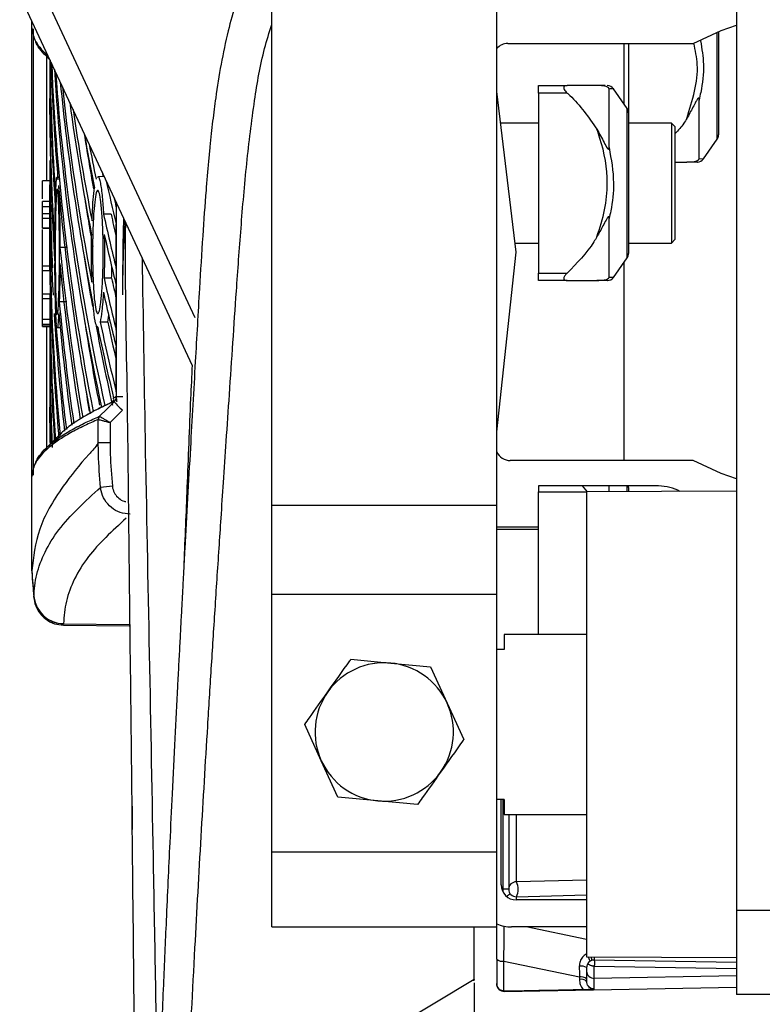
# Model space of a CAD drawing. Header units: millimetres. Extents: x 0 to 420, y 0 to 297.
# Tile 100 of 106: x 303.06 to 304.21, y 224.43 to 225.96. Entities that reach past the tile are written whole.
import ezdxf

# ---------------------------------------------------------------- set-up
doc = ezdxf.new("R2010")
doc.units = ezdxf.units.MM

msp = doc.modelspace()

# ---------------------------------------------------------------- linework, layer by layer
at = {"color": 7, "linetype": 'Continuous', "lineweight": 25}
for p, q in [((303.4548, 225.20671), (303.4548, 226.11756)), ((303.80321, 225.20671), (303.80321, 226.11756)), ((304.17486, 226.042), (304.17486, 224.57867)), ((303.0958, 226.01136), (303.3356, 225.4971)), ((303.33187, 225.42266), (303.06422, 225.99664)), ((303.08316, 225.94615), (303.08316, 225.95602)), ((303.08316, 225.94615), (303.08316, 225.94614)), ((303.08316, 225.25121), (303.08316, 225.94615)), ((303.08521, 225.94412), (303.08521, 225.25323)), ((304.14487, 225.88902), (304.14487, 225.93924)), ((304.14698, 225.94009), (304.14698, 225.88902)), ((303.82043, 225.92154), (304.10751, 225.92154)), ((304.00065, 225.8281), (304.00065, 225.92154)), ((304.00762, 225.92154), (304.00762, 225.81451)), ((303.10641, 225.71004), (303.10641, 225.90448)), ((303.1041, 225.90335), (303.11087, 225.8966)), ((303.11103, 225.89625), (303.11103, 225.83622)), ((304.14487, 225.77336), (304.14487, 225.88902)), ((304.14698, 225.88902), (304.14698, 225.78004)), ((303.83341, 225.59868), (303.80321, 225.84737)), ((303.86825, 225.84489), (303.86825, 225.8565)), ((303.86825, 225.8565), (303.91248, 225.8565)), ((303.91248, 225.84489), (303.86825, 225.84489)), ((303.86825, 225.84489), (303.86825, 225.56616)), ((303.97742, 225.76044), (303.97742, 225.85114)), ((304.00551, 225.82118), (303.98415, 225.85157)), ((303.11103, 225.81163), (303.11103, 225.83622)), ((304.11679, 225.74341), (304.11679, 225.83411)), ((304.00551, 225.58987), (304.00551, 225.82118)), ((304.00762, 225.81451), (304.00762, 225.59654)), ((303.86825, 225.79844), (303.80916, 225.79844)), ((304.07382, 225.79844), (304.00762, 225.79844)), ((304.07962, 225.79263), (304.07382, 225.79844)), ((304.07382, 225.79844), (304.07382, 225.61262)), ((304.07962, 225.61842), (304.07962, 225.79263)), ((304.12352, 225.74298), (304.14487, 225.77336)), ((303.11103, 225.74068), (303.11103, 225.70267)), ((304.07962, 225.73804), (304.09784, 225.73804)), ((304.11679, 225.74341), (304.12352, 225.74298)), ((303.11103, 225.70904), (303.09942, 225.70894)), ((303.1231, 225.71539), (303.12234, 225.71538)), ((303.19533, 225.71547), (303.18513, 225.71529)), ((303.11131, 225.67705), (303.09942, 225.67695)), ((303.09942, 225.66931), (303.09942, 225.67695)), ((303.11103, 225.67705), (303.11103, 225.63824)), ((303.21381, 225.66878), (303.21381, 225.67585)), ((303.21403, 225.37502), (303.21403, 225.67536)), ((303.09942, 225.66931), (303.11135, 225.66931)), ((303.09942, 225.65834), (303.09942, 225.66931)), ((303.11135, 225.65834), (303.11135, 225.66931)), ((303.09942, 225.65127), (303.09942, 225.65834)), ((303.09942, 225.65834), (303.11135, 225.65834)), ((303.09942, 225.65127), (303.11133, 225.65118)), ((303.09942, 225.63601), (303.09942, 225.65127)), ((303.11152, 225.65844), (303.11152, 225.5875)), ((303.20581, 225.65729), (303.19413, 225.65728)), ((303.97742, 225.55991), (303.97742, 225.65061)), ((303.09942, 225.63601), (303.11116, 225.63591)), ((303.09942, 225.63544), (303.09942, 225.63601)), ((303.09942, 225.63544), (303.11115, 225.63534)), ((303.09942, 225.57748), (303.09942, 225.63341)), ((303.11103, 225.63534), (303.11103, 225.63493)), ((303.21381, 225.57324), (303.21381, 225.64224)), ((304.07382, 225.61262), (304.07962, 225.61842)), ((303.11103, 225.60725), (303.11103, 225.57798)), ((303.13826, 225.60548), (303.12663, 225.60545)), ((303.80321, 225.32004), (303.83341, 225.59868)), ((303.83172, 225.61262), (303.86825, 225.61262)), ((304.00762, 225.61262), (304.07382, 225.61262)), ((303.09942, 225.57748), (303.09942, 225.58517)), ((303.11152, 225.5875), (303.11345, 225.58751)), ((303.98415, 225.55948), (304.00551, 225.58987)), ((303.09942, 225.57748), (303.11113, 225.57747)), ((303.09942, 225.57028), (303.09942, 225.57748)), ((303.09942, 225.57028), (303.1111, 225.57018)), ((303.09942, 225.53396), (303.09942, 225.57028)), ((304.00065, 225.27582), (304.00065, 225.58296)), ((303.11152, 225.5629), (303.11152, 225.49196)), ((303.2066, 225.55822), (303.19491, 225.55821)), ((303.86825, 225.56616), (303.91248, 225.56616)), ((303.86825, 225.55455), (303.86825, 225.56616)), ((303.91248, 225.55455), (303.86825, 225.55455)), ((303.21381, 225.4777), (303.21381, 225.54671)), ((303.09942, 225.53396), (303.11133, 225.53406)), ((303.09942, 225.52689), (303.09942, 225.53396)), ((303.09942, 225.52689), (303.11135, 225.52689)), ((303.09942, 225.49458), (303.09942, 225.52689)), ((303.11135, 225.49458), (303.11135, 225.52689)), ((303.13714, 225.5218), (303.12551, 225.5218)), ((303.09942, 225.48694), (303.09942, 225.49458)), ((303.09942, 225.49458), (303.11135, 225.49458)), ((303.11152, 225.49196), (303.11345, 225.49197)), ((303.20059, 225.49014), (303.20222, 225.5009)), ((303.09942, 225.48694), (303.11131, 225.48684)), ((303.09942, 225.48616), (303.09942, 225.48694)), ((303.09942, 225.48616), (303.11103, 225.4861)), ((303.09942, 225.48342), (303.09942, 225.48616)), ((303.09942, 225.48342), (303.11103, 225.48332)), ((303.10641, 225.29366), (303.10641, 225.48336)), ((303.11103, 225.48684), (303.11103, 225.42948)), ((303.12235, 225.48198), (303.12693, 225.4819)), ((303.20059, 225.49014), (303.1889, 225.4902)), ((303.11152, 225.46737), (303.11152, 225.39643)), ((303.21381, 225.38216), (303.21381, 225.45117)), ((303.11103, 225.42948), (303.11103, 225.35853)), ((303.11152, 225.39643), (303.11345, 225.39643)), ((303.21403, 225.37502), (303.22426, 225.37502)), ((303.11103, 225.33394), (303.11103, 225.35853)), ((303.1735, 225.34914), (303.16711, 225.34536)), ((303.18599, 225.33939), (303.18592, 225.3394)), ((303.18599, 225.30359), (303.18599, 225.33939)), ((303.18794, 225.34433), (303.18804, 225.34431)), ((303.22339, 225.35353), (303.20432, 225.33459)), ((303.20432, 225.33459), (303.20432, 225.30364)), ((303.12737, 225.31722), (303.1041, 225.29401)), ((303.12495, 225.31209), (303.11977, 225.30527)), ((303.18599, 225.3036), (303.18599, 225.30359)), ((304.10751, 225.27582), (303.8243, 225.27582)), ((303.08316, 225.25122), (303.08316, 225.25121)), ((303.08316, 225.10497), (303.08316, 225.25121)), ((304.05407, 225.23633), (303.86825, 225.23633)), ((303.86825, 225.23633), (303.86825, 225.22704)), ((303.93588, 225.23633), (303.94334, 225.22704)), ((303.97742, 225.2272), (303.97742, 225.23633)), ((304.00551, 225.22734), (304.00551, 225.23633)), ((304.00762, 225.23382), (304.00762, 225.22735)), ((303.86825, 225.00638), (303.86825, 225.22704)), ((303.86825, 225.22704), (303.94267, 225.22704)), ((304.17486, 225.22814), (303.94258, 225.22704)), ((303.94258, 225.22704), (303.94258, 224.50699)), ((303.4548, 225.20671), (303.80321, 225.20671)), ((303.4548, 225.06862), (303.4548, 225.20671)), ((303.80321, 225.06862), (303.80321, 225.20671)), ((303.86825, 225.17245), (303.80321, 225.17245)), ((303.86825, 225.16897), (303.80321, 225.16897)), ((303.08316, 225.10497), (303.08316, 225.10497)), ((303.4548, 225.06862), (303.80321, 225.06862)), ((303.4548, 224.66958), (303.4548, 225.06862)), ((303.80321, 224.66958), (303.80321, 225.06862)), ((303.08635, 225.06392), (303.08634, 225.06425)), ((303.13212, 225.02081), (303.23381, 225.01992)), ((303.13213, 225.02317), (303.13213, 225.02285)), ((303.13213, 225.02285), (303.23376, 225.02197)), ((303.13213, 225.02285), (303.13214, 225.02243)), ((303.94258, 225.00638), (303.81483, 225.00638)), ((303.81483, 225.00638), (303.81483, 224.98315)), ((303.81483, 224.98315), (303.80321, 224.98315)), ((303.57745, 224.96794), (303.63907, 224.96213)), ((303.63907, 224.96213), (303.70069, 224.95632)), ((303.70069, 224.95632), (303.72647, 224.90005)), ((303.72647, 224.90005), (303.75225, 224.84378)), ((303.50577, 224.86702), (303.50577, 224.86702)), ((303.53154, 224.81075), (303.50577, 224.86702)), ((303.75225, 224.84378), (303.75225, 224.84378)), ((303.55732, 224.75448), (303.53154, 224.81075)), ((303.55732, 224.75448), (303.55732, 224.75448)), ((303.61894, 224.74867), (303.55732, 224.75448)), ((303.68056, 224.74286), (303.61894, 224.74867)), ((303.81483, 224.75087), (303.80321, 224.75087)), ((303.81018, 224.61848), (303.81018, 224.75087)), ((303.81251, 224.75087), (303.81251, 224.61182)), ((303.81483, 224.75087), (303.81483, 224.72765)), ((303.23831, 224.74039), (303.23872, 224.70442)), ((303.68056, 224.74286), (303.68056, 224.74286)), ((303.81483, 224.72765), (303.94258, 224.72765)), ((303.8218, 224.72765), (303.8218, 224.61182)), ((303.83371, 224.62317), (303.83371, 224.72765)), ((303.4548, 224.66958), (303.80321, 224.66958)), ((303.4548, 224.55344), (303.4548, 224.66958)), ((303.80321, 224.55344), (303.80321, 224.66958)), ((303.94258, 224.62602), (303.83371, 224.62317)), ((303.8218, 224.61182), (303.81251, 224.61182)), ((303.81251, 224.61182), (303.81279, 224.60847)), ((303.94258, 224.59525), (303.83341, 224.59525)), ((303.83371, 224.60021), (303.94258, 224.60306)), ((313.46586, 224.57867), (304.17486, 224.57867)), ((304.17486, 224.57867), (304.17486, 224.44892)), ((303.4548, 224.55344), (303.80321, 224.55344)), ((303.4548, 224.55344), (303.80321, 224.55344)), ((303.4548, 224.55344), (303.80321, 224.55344)), ((303.76837, 224.47214), (303.76837, 224.55344)), ((303.80321, 224.50336), (303.80321, 224.55344)), ((303.94258, 224.55344), (303.82644, 224.55344)), ((303.94258, 224.53393), (303.84907, 224.55344)), ((303.80321, 224.50336), (303.80321, 224.46563)), ((303.94258, 224.50699), (304.17486, 224.50588)), ((304.17486, 224.49829), (303.9544, 224.50213)), ((303.81442, 224.50048), (303.93137, 224.47607)), ((303.81442, 224.45428), (303.81442, 224.50048)), ((303.94258, 224.49052), (303.94258, 224.48517)), ((303.9544, 224.47373), (303.9544, 224.49291)), ((303.9544, 224.49291), (304.17486, 224.48907)), ((303.76837, 224.47214), (303.61416, 224.37939)), ((303.76638, 224.47095), (303.76837, 224.47098)), ((303.76837, 224.47214), (303.76837, 224.47098)), ((303.93137, 224.47607), (303.93137, 224.47205)), ((303.94258, 224.48517), (303.94258, 224.46917)), ((304.17486, 224.47758), (303.9544, 224.47373)), ((303.76837, 224.46692), (303.76837, 224.27942)), ((303.80321, 224.46563), (303.80321, 224.46527)), ((303.81503, 224.45366), (304.17486, 224.45994)), ((303.81503, 224.45427), (303.81442, 224.45428)), ((313.46586, 224.44892), (304.17486, 224.44892))]:
    msp.add_line(p, q, dxfattribs=at)
at = {"color": 7, "linetype": 'Continuous', "lineweight": 25, "flags": 128}
for points in [[(304.10751, 225.92154), (304.15086, 225.94163), (304.17486, 225.95009)], [(303.18794, 225.34433), (303.1992, 225.35552), (303.21046, 225.3667)], [(304.17486, 225.24727), (304.15086, 225.25573), (304.10751, 225.27582)], [(303.23997, 224.58376), (303.23997, 224.58376), (303.23999, 224.58376)]]:
    msp.add_lwpolyline(points, dxfattribs=at)
at = {"color": 7, "linetype": 'Continuous', "lineweight": 25}
for centre, radius, start, end in [((303.82043, 225.89831), 0.02323, 90, 137.81818), ((303.97465, 225.84489), 0.01161, 35.46377, 90.40946), ((303.996, 225.81451), 0.01161, 0, 35.09582), ((304.13537, 225.78004), 0.01161, 324.90418, 0), ((304.11401, 225.74966), 0.01161, 269.59054, 324.52353), ((303.996, 225.59654), 0.01161, 324.90418, 0), ((303.97465, 225.56616), 0.01161, 269.60351, 324.51583), ((303.79985, 225.93212), 0.81675, 223.81093, 225.10542), ((303.19286, 225.33943), 0.00695, 135.10801, 180.30373), ((303.193, 225.33936), 0.00701, 135.07937, 179.72225), ((303.8243, 225.29904), 0.02323, 204.78419, 270), ((303.87015, 218.43761), 6.83062, 95.564779, 95.718362), ((303.996, 225.23382), 0.01161, 0, 12.48686), ((304.05407, 225.16665), 0.06968, 61.23222, 90), ((303.83273, 225.14365), 0.75057, 182.95451, 186.04838), ((303.13247, 225.06956), 0.04639, 186.17949, 269.5857), ((303.13246, 225.06924), 0.04639, 186.17855, 269.58925), ((303.62901, 224.8554), 0.1072, 84.61284, 144.61284), ((303.62901, 224.8554), 0.1072, 24.61284, 84.61284), ((303.62901, 224.8554), 0.1072, 144.61284, 204.61284), ((303.62901, 224.8554), 0.1072, 324.61284, 24.61284), ((303.62901, 224.8554), 0.1072, 204.61284, 264.61284), ((303.62901, 224.8554), 0.1072, 264.61284, 324.61284), ((303.83329, 224.61168), 0.0115, 87.89726, 179.33836), ((303.81277, 224.61169), 0.02389, 331.27083, 28.72917), ((303.83341, 224.61848), 0.02323, 180, 270), ((303.83341, 224.61182), 0.01161, 180, 271.5), ((303.90487, 224.49414), 0.1367, 126.10136, 128.99468), ((303.88183, 224.59738), 0.0482, 176.63295, 182.52929), ((303.82644, 224.61151), 0.05807, 246.42182, 270), ((303.81188, 224.51381), 0.01358, 230.35336, 280.79893), ((303.95419, 224.49052), 0.01161, 89, 154.07066), ((304.02201, 224.52853), 0.0761, 196.47167, 200.69838), ((304.00128, 224.50532), 0.04699, 178.03418, 183.88543), ((303.94407, 224.49752), 0.01131, 335.95366, 24.04634), ((303.93391, 224.47536), 0.01746, 60.23811, 98.91748), ((303.95419, 224.49052), 0.01161, 154.07066, 180), ((303.93392, 224.46273), 0.01358, 50.35336, 100.79893), ((303.93392, 224.45871), 0.01358, 50.35336, 100.79893), ((303.95411, 224.48526), 0.01153, 180.45213, 271.42472), ((303.81483, 224.46527), 0.01161, 180, 271)]:
    msp.add_arc(centre, radius, start, end, dxfattribs=at)
for centre, major_axis, ratio, start_param, end_param in [((323.03559, 225.71896), (19.92433, -0.22718), 0.414169, 3.1476617, 3.1753083), ((323.03559, 226.11996), (19.92433, 0.22718), 0.414169, 3.1412513, 3.1666855), ((323.03559, 225.8145), (19.92433, -0.22718), 0.414169, 3.1596744, 3.1817341), ((323.03559, 226.2155), (19.92433, 0.22718), 0.414169, 3.1534656, 3.218904), ((323.03559, 225.91003), (19.92433, -0.22718), 0.414169, 3.1725694, 3.2359826), ((323.03559, 226.31103), (19.92433, 0.22718), 0.414169, 3.1666321, 3.2294091), ((323.03559, 226.00557), (19.92433, -0.22718), 0.414169, 3.1865481, 3.2284504), ((323.03559, 226.40657), (19.92433, 0.22718), 0.414169, 3.180971, 3.2177659), ((323.03559, 226.02442), (19.92433, 0.22718), 0.414169, 3.1368704, 3.1647365), ((323.03559, 226.10111), (19.92433, -0.22718), 0.414169, 3.2019442, 3.2268682), ((323.03559, 226.50211), (19.92433, 0.22718), 0.414169, 3.1968701, 3.2178101), ((323.03559, 225.62342), (19.92433, -0.22718), 0.414169, 3.146315, 3.1742349), ((323.03559, 226.19664), (19.92433, -0.22718), 0.414169, 3.219375, 3.2295325), ((323.03559, 226.50211), (19.91272, 0.22704), 0.414169, 3.2014731, 3.2118391), ((323.03559, 226.59764), (19.92433, 0.22718), 0.414169, 3.2149924, 3.221638), ((323.03559, 225.92889), (19.92433, 0.22718), 0.414169, 3.1368704, 3.1570486), ((323.03559, 226.59764), (19.91272, 0.22704), 0.414169, 3.2203103, 3.2212045), ((323.03559, 226.29218), (19.92433, -0.22718), 0.414169, 3.2396785, 3.2479278), ((323.03559, 225.8145), (19.92433, -0.22718), 0.414169, 3.182791, 3.2255169), ((323.03559, 226.40657), (19.91272, 0.22704), 0.414169, 3.2014731, 3.2111161), ((323.03559, 226.69318), (19.92433, 0.22718), 0.414169, 3.2366685, 3.2384832), ((323.03559, 225.41944), (19.92434, -0.22538), 0.4082376, 3.1408103, 3.1426868), ((323.03559, 225.52789), (19.92433, -0.22718), 0.414169, 3.1532999, 3.168614), ((323.03559, 226.59764), (19.92433, 0.22718), 0.414169, 3.2282303, 3.2384832), ((323.03559, 226.59764), (19.91272, 0.22704), 0.414169, 3.2282952, 3.2325931), ((323.03559, 226.19664), (19.92433, -0.22718), 0.414169, 3.2383085, 3.2479278), ((323.03559, 226.11996), (19.92433, 0.22718), 0.414169, 3.1764356, 3.2084087), ((323.03559, 225.83335), (19.92433, 0.22718), 0.414169, 3.1438553, 3.1769639), ((323.03559, 226.31103), (19.91272, 0.22704), 0.414169, 3.2014731, 3.2107809), ((323.03559, 225.76579), (19.92434, 0.22538), 0.4082381, 3.1369749, 3.142375), ((323.03559, 225.71896), (19.92433, -0.22718), 0.414169, 3.1858228, 3.2150558), ((323.03559, 225.43235), (19.92433, -0.22718), 0.414169, 3.1532999, 3.1836839), ((323.03559, 226.50211), (19.92433, 0.22718), 0.414169, 3.228661, 3.2384832), ((323.03559, 226.50211), (19.91272, 0.22704), 0.414169, 3.2287259, 3.2325931), ((323.03559, 226.10111), (19.92433, -0.22718), 0.414169, 3.2375651, 3.2479278), ((323.03559, 226.02442), (19.92433, 0.22718), 0.414169, 3.1749937, 3.1979214), ((323.03559, 225.73781), (19.92433, 0.22718), 0.414169, 3.1438553, 3.1659828), ((323.03559, 225.52789), (19.92433, -0.22718), 0.414169, 3.1720973, 3.1941409), ((323.03559, 225.92889), (19.92433, 0.22718), 0.414169, 3.1656871, 3.1874403), ((323.03559, 225.62342), (19.92433, -0.22718), 0.414169, 3.1835014, 3.2045977), ((323.03559, 226.2155), (19.91272, 0.22704), 0.414169, 3.2014731, 3.2177406), ((323.03559, 226.31103), (19.91272, 0.22704), 0.414169, 3.2145152, 3.2294268), ((323.03559, 226.00557), (19.92433, -0.22718), 0.414169, 3.2325732, 3.2458073), ((323.03559, 226.40657), (19.92433, 0.22718), 0.414169, 3.2253052, 3.2384832), ((323.03559, 226.40657), (19.91272, 0.22704), 0.414169, 3.2253774, 3.2325931), ((323.03559, 225.33681), (19.92433, -0.22718), 0.414169, 3.1532999, 3.1732253), ((323.03559, 225.24128), (19.92433, -0.22718), 0.414169, 3.146315, 3.1615875), ((323.03559, 225.64227), (19.92433, 0.22718), 0.414169, 3.1438553, 3.1560194), ((323.03559, 226.11996), (19.91272, 0.22704), 0.414169, 3.2014731, 3.2072782), ((323.03559, 225.54674), (19.92433, 0.22718), 0.414169, 3.1368704, 3.1437796), ((323.03559, 225.14574), (19.92433, -0.22718), 0.414169, 3.146315, 3.1502874), ((323.03559, 225.14574), (19.92433, -0.22718), 0.414169, 3.150568, 3.1507622), ((303.81483, 224.55974), (0.00237, 0.23678), 0.0008219, 4.4594228, 4.6906264), ((303.93097, 224.5355), (-0.00237, 0.23777), 0.0008151, 1.7521648, 1.8234209), ((303.95419, 225.61764), (-0.0002, 1.16155), 0.0000153, 3.186618, 3.3160992), ((295.83779, 225.47597), (28.51068, 0.20941), 0.0394615, 4.9956832, 5.0001454), ((303.81483, 225.61521), (-0.0002, 1.16155), 0.0000153, 3.1415929, 3.1741129)]:
    msp.add_ellipse(centre, major_axis=major_axis, ratio=ratio, start_param=start_param, end_param=end_param, dxfattribs=at)
for points, knots in [([(303.4548, 226.10981), (303.45234, 226.10601), (303.43536, 226.07982), (303.41117, 226.02356), (303.38388, 225.93624), (303.37177, 225.8664), (303.36543, 225.81954), (303.36314, 225.80107), (303.36093, 225.78171), (303.35881, 225.76141), (303.35676, 225.74011), (303.35477, 225.71776), (303.35159, 225.67888), (303.34744, 225.62028), (303.34204, 225.5317), (303.33587, 225.42215), (303.32825, 225.28784), (303.32254, 225.18487), (303.31898, 225.1194), (303.31782, 225.0981), (303.31657, 225.07475), (303.3152, 225.0493), (303.31374, 225.02169), (303.31216, 224.99183), (303.31048, 224.95966), (303.30794, 224.91062), (303.30454, 224.84373), (303.30056, 224.76313), (303.29604, 224.66913), (303.29147, 224.57046), (303.28653, 224.45846), (303.28044, 224.31392), (303.27352, 224.13489), (303.26656, 223.93278), (303.26281, 223.8034), (303.26102, 223.74177)], [0, 0, 0, 0, 0.0056968, 0.0392389, 0.0764214, 0.120631, 0.1280794, 0.1358697, 0.1440244, 0.1525672, 0.1615231, 0.1709184, 0.180781, 0.2105562, 0.2447609, 0.2923242, 0.3484822, 0.4138629, 0.4219631, 0.4308945, 0.4406817, 0.4513509, 0.4629299, 0.4754478, 0.488935, 0.5034232, 0.5371713, 0.5731285, 0.6048641, 0.6554608, 0.6972871, 0.7457986, 0.8373017, 0.9224961, 1, 1, 1, 1]), ([(303.30341, 223.74048), (303.30528, 223.8031), (303.30909, 223.93048), (303.31664, 224.12466), (303.32549, 224.32226), (303.33517, 224.5125), (303.34526, 224.69301), (303.35297, 224.82205), (303.35833, 224.9086), (303.36113, 224.95319), (303.36401, 224.99864), (303.36698, 225.04495), (303.37005, 225.09212), (303.37315, 225.13941), (303.37646, 225.18938), (303.38015, 225.24461), (303.38444, 225.30836), (303.38931, 225.38064), (303.39456, 225.45812), (303.40036, 225.54406), (303.40702, 225.63649), (303.41532, 225.73512), (303.42691, 225.82808), (303.4388, 225.90041), (303.45092, 225.93887), (303.4548, 225.95118)], [0, 0, 0, 0, 0.0847442, 0.1723591, 0.2628488, 0.3522801, 0.4300027, 0.5073859, 0.5271423, 0.5472871, 0.5678203, 0.5887419, 0.6100519, 0.6317504, 0.6528468, 0.6777995, 0.7066087, 0.7392742, 0.7757961, 0.8116472, 0.8557715, 0.9011549, 0.9454814, 0.9825528, 1, 1, 1, 1]), ([(303.08316, 225.94614), (303.08402, 225.93988), (303.08541, 225.92979), (303.09473, 225.9159), (303.10233, 225.90772), (303.10734, 225.90335), (303.10799, 225.90278)], [0, 0, 0, 0, 0.4333818, 0.6972079, 0.9610341, 1, 1, 1, 1]), ([(303.11047, 225.89746), (303.10967, 225.89815), (303.10449, 225.90266), (303.09704, 225.91097), (303.09036, 225.91956), (303.08936, 225.92433), (303.08915, 225.92528)], [0, 0, 0, 0, 0.07475801, 0.48584712, 0.8969362, 1, 1, 1, 1]), ([(304.09784, 225.80568), (304.10223, 225.81957), (304.11079, 225.84663), (304.11638, 225.88657), (304.11097, 225.91115), (304.10856, 225.92213)], [0, 0, 0, 0, 0.3684372, 0.7177206, 1, 1, 1, 1]), ([(304.11902, 225.92575), (304.12107, 225.91355), (304.12553, 225.88703), (304.12167, 225.85604), (304.11766, 225.83802), (304.11679, 225.83411)], [0, 0, 0, 0, 0.400186, 0.8696625, 1, 1, 1, 1]), ([(303.91248, 225.8565), (303.91129, 225.85642), (303.90944, 225.85629), (303.90773, 225.85513), (303.90705, 225.85378), (303.90713, 225.85213), (303.90797, 225.85006), (303.90973, 225.84754), (303.9115, 225.84583), (303.91248, 225.84489)], [0, 0, 0, 0, 0.2275636, 0.353299, 0.4587417, 0.5646711, 0.6612382, 0.8125635, 1, 1, 1, 1]), ([(303.95848, 225.8565), (303.95694, 225.8565), (303.94454, 225.8565), (303.92745, 225.8565), (303.91248, 225.8565)], [0, 0, 0, 0, 0.1235441, 1, 1, 1, 1]), ([(303.91248, 225.84489), (303.91382, 225.84367), (303.93167, 225.82735), (303.9456, 225.80736), (303.95848, 225.78887)], [0, 0, 0, 0, 0.0749785, 1, 1, 1, 1]), ([(303.97742, 225.85114), (303.97741, 225.85128), (303.9774, 225.85157), (303.97728, 225.852), (303.97705, 225.85242), (303.97685, 225.8527), (303.97661, 225.85297), (303.97633, 225.85323), (303.97583, 225.85362), (303.97442, 225.85443), (303.97018, 225.85579), (303.96496, 225.85639), (303.96006, 225.85648), (303.95848, 225.8565)], [0, 0, 0, 0, 0.0290168, 0.0591648, 0.0701691, 0.0812773, 0.0892112, 0.097133, 0.1096151, 0.1409773, 0.2661817, 0.7621172, 1, 1, 1, 1]), ([(303.97125, 225.8565), (303.97003, 225.8565), (303.96772, 225.8565), (303.96225, 225.8565), (303.95966, 225.8565)], [0, 0, 0, 0, 0.5261272, 1, 1, 1, 1]), ([(303.98415, 225.85157), (303.98415, 225.85157), (303.98591, 225.85168), (303.98216, 225.85143), (303.97826, 225.85119), (303.97742, 225.85114)], [0, 0, 0, 0, 0.0005049, 0.7839615, 1, 1, 1, 1]), ([(304.11679, 225.83411), (304.11678, 225.83447), (304.11677, 225.83521), (304.11664, 225.83605), (304.11642, 225.83658), (304.11622, 225.83681), (304.11598, 225.83688), (304.1157, 225.83683), (304.1152, 225.83652), (304.11379, 225.83489), (304.10955, 225.82727), (304.10432, 225.81701), (304.09943, 225.80845), (304.09784, 225.80568)], [0, 0, 0, 0, 0.0290168, 0.0591648, 0.0701691, 0.0812773, 0.0892112, 0.097133, 0.1096151, 0.1409773, 0.2661817, 0.7621172, 1, 1, 1, 1]), ([(304.09784, 225.80568), (304.09634, 225.80308), (304.09136, 225.79446), (304.08445, 225.78722), (304.07962, 225.78217)], [0, 0, 0, 0, 0.3006657, 1, 1, 1, 1]), ([(303.95848, 225.62218), (303.96297, 225.63607), (303.97175, 225.66314), (303.97712, 225.71509), (303.96941, 225.7574), (303.96011, 225.78418), (303.95848, 225.78887)], [0, 0, 0, 0, 0.2565792, 0.5003371, 0.9124937, 1, 1, 1, 1]), ([(303.95848, 225.78887), (303.9623, 225.78216), (303.96795, 225.77225), (303.97312, 225.76134), (303.97574, 225.7581), (303.97628, 225.75773), (303.97659, 225.75766), (303.97682, 225.75772), (303.97703, 225.75793), (303.97731, 225.75855), (303.97741, 225.75946), (303.97742, 225.7602), (303.97742, 225.76044)], [0, 0, 0, 0, 0.577294, 0.8533063, 0.8879541, 0.9013623, 0.9099522, 0.9185948, 0.926453, 0.9407743, 0.9806228, 1, 1, 1, 1]), ([(303.97742, 225.76044), (303.98065, 225.74218), (303.98642, 225.70961), (303.98232, 225.6725), (303.97829, 225.6545), (303.97742, 225.65061)], [0, 0, 0, 0, 0.4999713, 0.89192, 1, 1, 1, 1]), ([(304.09784, 225.73804), (304.10167, 225.73823), (304.10732, 225.73852), (304.11249, 225.73942), (304.11511, 225.74087), (304.11565, 225.74128), (304.11595, 225.74156), (304.11618, 225.74181), (304.1164, 225.7421), (304.11668, 225.7426), (304.11677, 225.74303), (304.11678, 225.74332), (304.11679, 225.74341)], [0, 0, 0, 0, 0.57729401, 0.85330633, 0.88795414, 0.90136229, 0.90995221, 0.91859483, 0.92645297, 0.94077433, 0.98062281, 1, 1, 1, 1]), ([(304.11389, 225.73804), (304.11393, 225.73804), (304.1164, 225.73804), (304.10859, 225.73804), (304.09944, 225.73804), (304.09784, 225.73804)], [0, 0, 0, 0, 0.0150728, 0.8275091, 1, 1, 1, 1]), ([(303.09942, 225.68112), (303.09942, 225.68566), (303.09942, 225.69653), (303.09942, 225.7068), (303.09942, 225.70814), (303.09942, 225.70874)], [0, 0, 0, 0, 0.2849928, 0.6830324, 1, 1, 1, 1]), ([(303.11989, 225.68581), (303.12021, 225.69372), (303.12085, 225.70958), (303.12171, 225.71333), (303.12214, 225.71521)], [0, 0, 0, 0, 0.4989175, 1, 1, 1, 1]), ([(303.12236, 225.7145), (303.12273, 225.71414), (303.12313, 225.71378), (303.12352, 225.71047), (303.12353, 225.71033)], [0, 0, 0, 0, 0.9585841, 1, 1, 1, 1]), ([(303.18515, 225.71412), (303.18541, 225.71448), (303.18679, 225.71641), (303.18934, 225.70667), (303.19225, 225.68676), (303.19353, 225.66658), (303.19413, 225.65728)], [0, 0, 0, 0, 0.0747994, 0.3988125, 0.7227908, 1, 1, 1, 1]), ([(303.11113, 225.57747), (303.11112, 225.59653), (303.11112, 225.62938), (303.11107, 225.66936), (303.11104, 225.69205), (303.11104, 225.7), (303.11103, 225.70267)], [0, 0, 0, 0, 0.3858589, 0.6649336, 0.8871478, 1, 1, 1, 1]), ([(303.12016, 225.66801), (303.12042, 225.67497), (303.12094, 225.68887), (303.122, 225.69746), (303.12313, 225.69547), (303.12423, 225.68241), (303.12514, 225.65994), (303.12575, 225.63055), (303.12595, 225.59759), (303.12572, 225.56475), (303.12509, 225.53575), (303.12416, 225.51382), (303.12306, 225.50145), (303.12192, 225.50004), (303.12089, 225.50976), (303.12007, 225.52952), (303.11951, 225.55707), (303.11926, 225.58933), (303.11933, 225.62252), (303.11966, 225.64961), (303.12002, 225.6629), (303.12016, 225.66801)], [0, 0, 0, 0, 0.0537008, 0.107401, 0.161118, 0.214849, 0.268575, 0.3222758, 0.3759418, 0.429583, 0.4832243, 0.5368906, 0.5905915, 0.6443177, 0.6980486, 0.7517655, 0.8054595, 0.8591318, 0.9127903, 0.9664454, 1, 1, 1, 1]), ([(303.12429, 225.70161), (303.12454, 225.69741), (303.1252, 225.68635), (303.12606, 225.65945), (303.12653, 225.62945), (303.12661, 225.61094), (303.12663, 225.60545)], [0, 0, 0, 0, 0.2012869, 0.5312186, 0.8609815, 1, 1, 1, 1]), ([(303.17626, 225.64725), (303.17679, 225.65867), (303.17772, 225.67897), (303.1793, 225.69235), (303.17999, 225.69819)], [0, 0, 0, 0, 0.5628369, 1, 1, 1, 1]), ([(303.17937, 225.66557), (303.18006, 225.67247), (303.18144, 225.68627), (303.18415, 225.69503), (303.18697, 225.69345), (303.18964, 225.68097), (303.19183, 225.65919), (303.19327, 225.63057), (303.19376, 225.59843), (303.19325, 225.5664), (303.19182, 225.538), (303.18964, 225.51638), (303.18698, 225.50396), (303.18415, 225.50221), (303.18148, 225.5114), (303.17926, 225.5305), (303.17772, 225.55729), (303.177, 225.58874), (303.17719, 225.62111), (303.17807, 225.64755), (303.17901, 225.66058), (303.17937, 225.66557)], [0, 0, 0, 0, 0.053804, 0.1076031, 0.1615183, 0.2155014, 0.269422, 0.323168, 0.3767051, 0.4301008, 0.4834934, 0.5370217, 0.5907565, 0.6446694, 0.6986525, 0.7525749, 0.8063418, 0.8599294, 0.9133852, 0.9668046, 1, 1, 1, 1]), ([(303.11135, 225.66931), (303.11135, 225.67018), (303.11135, 225.67192), (303.11134, 225.67424), (303.11133, 225.67598), (303.11132, 225.67696), (303.11131, 225.67695), (303.11131, 225.67695)], [0, 0, 0, 0, 0.2143545, 0.4290874, 0.643822, 0.8585602, 1, 1, 1, 1]), ([(303.11877, 225.60634), (303.11883, 225.61938), (303.11892, 225.64149), (303.11927, 225.66017), (303.11941, 225.66784)], [0, 0, 0, 0, 0.5894269, 1, 1, 1, 1]), ([(303.11133, 225.65118), (303.11133, 225.65157), (303.11134, 225.65238), (303.11135, 225.65447), (303.11135, 225.65656), (303.11135, 225.65788), (303.11135, 225.65834)], [0, 0, 0, 0, 0.2798496, 0.5648212, 0.8497894, 1, 1, 1, 1]), ([(303.22508, 225.65167), (303.22485, 225.64296), (303.22426, 225.62065), (303.22387, 225.59111), (303.22356, 225.55984), (303.22341, 225.54205), (303.22333, 225.53254)], [0, 0, 0, 0, 0.1538374, 0.3942062, 0.6759251, 1, 1, 1, 1]), ([(303.22726, 225.64701), (303.227, 225.64315), (303.22501, 225.6134), (303.22439, 225.58644), (303.22386, 225.56298)], [0, 0, 0, 0, 0.1294987, 1, 1, 1, 1]), ([(303.97742, 225.65061), (303.97741, 225.65097), (303.9774, 225.65171), (303.97728, 225.65255), (303.97705, 225.65308), (303.97685, 225.65331), (303.97661, 225.65339), (303.97633, 225.65334), (303.97583, 225.65303), (303.97442, 225.65139), (303.97018, 225.64377), (303.96496, 225.63351), (303.96006, 225.62495), (303.95848, 225.62218)], [0, 0, 0, 0, 0.0290168, 0.0591648, 0.0701691, 0.0812773, 0.0892112, 0.097133, 0.1096151, 0.1409773, 0.2661817, 0.7621172, 1, 1, 1, 1]), ([(303.11115, 225.63545), (303.11115, 225.63542), (303.11115, 225.63537), (303.11116, 225.63572), (303.11116, 225.63591)], [0, 0, 0, 0, 0.4588003, 1, 1, 1, 1]), ([(303.24951, 223.19257), (303.24914, 223.21953), (303.24833, 223.27723), (303.24743, 223.36148), (303.24671, 223.44554), (303.2462, 223.52555), (303.24588, 223.60524), (303.24572, 223.68485), (303.24588, 223.83469), (303.24475, 224.05559), (303.24231, 224.34825), (303.23956, 224.62647), (303.23677, 224.89012), (303.23372, 225.13972), (303.23133, 225.39128), (303.22739, 225.55928), (303.22854, 225.64401), (303.22855, 225.64424)], [0, 0, 0, 0, 0.0337596, 0.0722572, 0.1056812, 0.1390813, 0.1722205, 0.2049381, 0.2379103, 0.3576469, 0.4763251, 0.5940739, 0.6941637, 0.7946337, 0.8958299, 0.99971, 1, 1, 1, 1]), ([(303.17619, 225.55208), (303.17586, 225.5644), (303.17521, 225.58807), (303.1755, 225.61277), (303.17564, 225.62461)], [0, 0, 0, 0, 0.520389, 1, 1, 1, 1]), ([(303.19528, 225.6259), (303.19546, 225.61303), (303.19578, 225.59009), (303.19518, 225.56793), (303.19491, 225.55821)], [0, 0, 0, 0, 0.56102331, 1, 1, 1, 1]), ([(303.95848, 225.62218), (303.95694, 225.61961), (303.94454, 225.59882), (303.92745, 225.58141), (303.91248, 225.56616)], [0, 0, 0, 0, 0.1235441, 1, 1, 1, 1]), ([(303.25391, 225.58985), (303.25537, 225.49679), (303.25857, 225.29354), (303.26505, 224.97642), (303.27137, 224.62777), (303.27603, 224.38324), (303.27786, 224.25228), (303.27796, 224.24543)], [0, 0, 0, 0, 0.2097625, 0.4581231, 0.705975, 0.9846319, 1, 1, 1, 1]), ([(303.11111, 225.57025), (303.11111, 225.57028), (303.11111, 225.57034), (303.11112, 225.57147), (303.11112, 225.57331), (303.11113, 225.57544), (303.11113, 225.57689), (303.11113, 225.57747)], [0, 0, 0, 0, 0.1800885, 0.4029794, 0.6258698, 0.8487592, 1, 1, 1, 1]), ([(303.12121, 225.48736), (303.12083, 225.49253), (303.12006, 225.50288), (303.11927, 225.53257), (303.11891, 225.56044), (303.11882, 225.57723), (303.1188, 225.58116)], [0, 0, 0, 0, 0.3026632, 0.605193, 0.9075685, 1, 1, 1, 1]), ([(303.12658, 225.58104), (303.12646, 225.56827), (303.12625, 225.54656), (303.12573, 225.52902), (303.12551, 225.5218)], [0, 0, 0, 0, 0.5886716, 1, 1, 1, 1]), ([(303.2066, 225.55822), (303.20681, 225.56368), (303.20702, 225.56936), (303.20704, 225.5754), (303.20704, 225.57564)], [0, 0, 0, 0, 0.9594859, 1, 1, 1, 1]), ([(303.91248, 225.56616), (303.91129, 225.565), (303.90944, 225.5632), (303.90773, 225.56053), (303.90705, 225.55857), (303.90713, 225.55699), (303.90797, 225.55566), (303.90973, 225.55471), (303.9115, 225.55461), (303.91248, 225.55455)], [0, 0, 0, 0, 0.2275636, 0.353299, 0.4587417, 0.5646711, 0.6612382, 0.8125635, 1, 1, 1, 1]), ([(303.91248, 225.55455), (303.91382, 225.55455), (303.93167, 225.55455), (303.9456, 225.55455), (303.95848, 225.55455)], [0, 0, 0, 0, 0.0749785, 1, 1, 1, 1]), ([(303.95848, 225.55455), (303.9623, 225.55474), (303.96795, 225.55502), (303.97312, 225.55592), (303.97574, 225.55737), (303.97628, 225.55778), (303.97659, 225.55806), (303.97682, 225.55831), (303.97703, 225.5586), (303.97731, 225.5591), (303.97741, 225.55953), (303.97742, 225.55982), (303.97742, 225.55991)], [0, 0, 0, 0, 0.577294, 0.8533063, 0.8879541, 0.9013623, 0.9099522, 0.9185948, 0.926453, 0.9407743, 0.9806228, 1, 1, 1, 1]), ([(303.97452, 225.55455), (303.97456, 225.55455), (303.97703, 225.55455), (303.96921, 225.55455), (303.96007, 225.55455), (303.95848, 225.55455)], [0, 0, 0, 0, 0.0154374, 0.8282587, 1, 1, 1, 1]), ([(303.97742, 225.55991), (303.98168, 225.55964), (303.98594, 225.55937), (303.98415, 225.55948), (303.98415, 225.55948)], [0, 0, 0, 0, 0.9994939, 1, 1, 1, 1]), ([(303.11135, 225.52689), (303.11135, 225.52776), (303.11135, 225.5295), (303.11134, 225.53181), (303.11133, 225.53331), (303.11133, 225.53387), (303.11133, 225.53406)], [0, 0, 0, 0, 0.2844746, 0.5694513, 0.8544304, 1, 1, 1, 1]), ([(303.19393, 225.53648), (303.1932, 225.52598), (303.19182, 225.50613), (303.18983, 225.49529), (303.1889, 225.4902)], [0, 0, 0, 0, 0.5295417, 1, 1, 1, 1]), ([(303.18511, 225.48207), (303.18399, 225.4834), (303.18175, 225.48608), (303.17949, 225.50158), (303.17845, 225.51327), (303.1782, 225.51604)], [0, 0, 0, 0, 0.431457, 0.865462, 1, 1, 1, 1]), ([(303.11131, 225.4869), (303.11131, 225.48694), (303.11132, 225.48701), (303.11133, 225.48817), (303.11134, 225.49003), (303.11135, 225.49228), (303.11135, 225.49387), (303.11135, 225.49458)], [0, 0, 0, 0, 0.1791483, 0.3938237, 0.6084978, 0.8231687, 1, 1, 1, 1]), ([(303.12481, 225.50467), (303.12449, 225.49941), (303.12376, 225.48744), (303.12287, 225.48024), (303.1224, 225.48237), (303.12236, 225.48256)], [0, 0, 0, 0, 0.4164318, 0.9479416, 1, 1, 1, 1]), ([(303.33142, 225.42364), (303.33058, 225.40638), (303.32752, 225.34303), (303.3237, 225.23708), (303.32018, 225.15588), (303.31851, 225.11744)], [0, 0, 0, 0, 0.1647656, 0.6046035, 1, 1, 1, 1]), ([(303.20793, 225.36561), (303.20883, 225.36724), (303.2102, 225.36971), (303.20973, 225.37223), (303.20957, 225.37309)], [0, 0, 0, 0, 0.6608732, 1, 1, 1, 1]), ([(303.20957, 225.37309), (303.21079, 225.37362), (303.21227, 225.37426), (303.21377, 225.37491), (303.21403, 225.37502)], [0, 0, 0, 0, 0.82656383, 1, 1, 1, 1]), ([(303.21046, 225.3667), (303.21063, 225.36687), (303.21172, 225.36797), (303.21327, 225.37041), (303.21399, 225.37324), (303.21403, 225.37477), (303.21403, 225.37502)], [0, 0, 0, 0, 0.0771068, 0.5053181, 0.9215233, 1, 1, 1, 1]), ([(303.21501, 225.36596), (303.21483, 225.36791), (303.21453, 225.37113), (303.21418, 225.37389), (303.21404, 225.37499), (303.21403, 225.37502)], [0, 0, 0, 0, 0.5998185, 0.9900583, 1, 1, 1, 1]), ([(303.20847, 225.36623), (303.20103, 225.36282), (303.18345, 225.35476), (303.16462, 225.34444), (303.1465, 225.33293), (303.13423, 225.32409), (303.1282, 225.3176), (303.1264, 225.31567)], [0, 0, 0, 0, 0.2007927, 0.4740831, 0.6107252, 0.8840156, 1, 1, 1, 1]), ([(303.19108, 225.35844), (303.18906, 225.35743), (303.18456, 225.35517), (303.18036, 225.3529), (303.17804, 225.35166)], [0, 0, 0, 0, 0.4492129, 1, 1, 1, 1]), ([(303.19108, 225.35844), (303.19139, 225.3586), (303.19295, 225.35938), (303.19469, 225.36023), (303.19613, 225.36092), (303.19629, 225.361)], [0, 0, 0, 0, 0.1825482, 0.9127414, 1, 1, 1, 1]), ([(303.21085, 225.36776), (303.20906, 225.36695), (303.20405, 225.3647), (303.19932, 225.36244), (303.19629, 225.361)], [0, 0, 0, 0, 0.3579755, 1, 1, 1, 1]), ([(303.21046, 225.3667), (303.21027, 225.36662), (303.20942, 225.36626), (303.20858, 225.36589), (303.20793, 225.36561)], [0, 0, 0, 0, 0.231001, 1, 1, 1, 1]), ([(303.18592, 225.3394), (303.17884, 225.33627), (303.16316, 225.32934), (303.14257, 225.3186), (303.1239, 225.30718), (303.11254, 225.2986), (303.10278, 225.29003), (303.0947, 225.28145), (303.08542, 225.26756), (303.08403, 225.25748), (303.08316, 225.25122)], [0, 0, 0, 0, 0.1067875, 0.2363437, 0.3660006, 0.49568, 0.5280684, 0.6576246, 0.7871807, 1, 1, 1, 1]), ([(303.08915, 225.27207), (303.08936, 225.27303), (303.09036, 225.2778), (303.097, 225.28638), (303.1048, 225.29496), (303.11458, 225.30354), (303.12593, 225.31212), (303.1446, 225.32354), (303.16519, 225.33428), (303.18086, 225.34121), (303.18794, 225.34433)], [0, 0, 0, 0, 0.0396272, 0.1976877, 0.3557482, 0.3952626, 0.5534735, 0.711657, 0.8697175, 1, 1, 1, 1]), ([(303.1735, 225.34914), (303.17377, 225.3493), (303.17526, 225.35013), (303.17679, 225.35097), (303.17804, 225.35166)], [0, 0, 0, 0, 0.18503, 1, 1, 1, 1]), ([(303.18599, 225.33939), (303.18638, 225.33929), (303.18715, 225.33908), (303.19055, 225.33818), (303.19528, 225.33695), (303.20011, 225.33568), (303.20322, 225.33487), (303.20427, 225.3346), (303.20432, 225.33459)], [0, 0, 0, 0, 0.2164201, 0.4299321, 0.6491465, 0.8823001, 0.9946844, 1, 1, 1, 1]), ([(303.18804, 225.34431), (303.18838, 225.3441), (303.18906, 225.34367), (303.19208, 225.34186), (303.19628, 225.33936), (303.20058, 225.3368), (303.20334, 225.33516), (303.20427, 225.33461), (303.20432, 225.33459)], [0, 0, 0, 0, 0.2164201, 0.4299321, 0.6491465, 0.8823001, 0.9946844, 1, 1, 1, 1]), ([(303.18599, 225.30359), (303.1852, 225.30234), (303.18031, 225.29461), (303.15969, 225.2731), (303.12423, 225.22828), (303.09015, 225.16929), (303.08549, 225.12642), (303.08316, 225.10497)], [0, 0, 0, 0, 0.0117013, 0.0722088, 0.3141935, 0.6568871, 1, 1, 1, 1]), ([(303.18599, 225.3036), (303.18641, 225.3036), (303.18725, 225.3036), (303.191, 225.30361), (303.19615, 225.30362), (303.20091, 225.30363), (303.20367, 225.30364), (303.20432, 225.30364)], [0, 0, 0, 0, 0.2310628, 0.4621255, 0.6931886, 0.9283933, 1, 1, 1, 1]), ([(303.18956, 225.23423), (303.18818, 225.25123), (303.18631, 225.27433), (303.18606, 225.29748), (303.18599, 225.3036)], [0, 0, 0, 0, 0.7361158, 1, 1, 1, 1]), ([(303.20432, 225.30364), (303.20438, 225.29769), (303.20462, 225.27512), (303.20644, 225.25261), (303.20778, 225.23603)], [0, 0, 0, 0, 0.2634259, 1, 1, 1, 1]), ([(303.08634, 225.06457), (303.08634, 225.06457), (303.08642, 225.0761), (303.08927, 225.09938), (303.10231, 225.13402), (303.12943, 225.1791), (303.16574, 225.21239), (303.18956, 225.23423)], [0, 0, 0, 0, 0.0000007, 0.2037107, 0.4074721, 0.6112331, 1, 1, 1, 1]), ([(303.23521, 225.19252), (303.23, 225.19309), (303.21958, 225.19424), (303.20577, 225.20238), (303.19542, 225.21422), (303.19072, 225.22567), (303.18979, 225.2325), (303.18956, 225.23423)], [0, 0, 0, 0, 0.2310896, 0.4626691, 0.6930315, 0.9222733, 1, 1, 1, 1]), ([(303.20778, 225.23603), (303.20792, 225.23499), (303.20846, 225.23089), (303.21126, 225.22398), (303.21752, 225.21701), (303.22373, 225.21292), (303.22771, 225.21234), (303.22858, 225.21222)], [0, 0, 0, 0, 0.0932373, 0.3679702, 0.6439393, 0.9216263, 1, 1, 1, 1]), ([(303.22932, 225.18654), (303.20774, 225.16671), (303.17373, 225.13546), (303.14818, 225.09247), (303.13469, 225.05788), (303.13298, 225.03474), (303.13213, 225.02317)], [0, 0, 0, 0, 0.3665668, 0.5776812, 0.7888866, 1, 1, 1, 1]), ([(303.08316, 225.10264), (303.08356, 225.09584), (303.08436, 225.08221), (303.08572, 225.06862), (303.0864, 225.06182)], [0, 0, 0, 0, 0.49937363, 1, 1, 1, 1]), ([(303.08622, 225.06392), (303.08625, 225.06351), (303.08638, 225.06163), (303.08747, 225.05462), (303.09187, 225.04286), (303.10285, 225.0303), (303.11717, 225.02217), (303.12737, 225.02156), (303.13199, 225.02128)], [0, 0, 0, 0, 0.0184744, 0.0858076, 0.3054158, 0.5582233, 0.8000812, 1, 1, 1, 1]), ([(303.08634, 225.06425), (303.08633, 225.06444), (303.08632, 225.06463), (303.08634, 225.06457), (303.08634, 225.06457)], [0, 0, 0, 0, 0.9996347, 1, 1, 1, 1]), ([(303.54161, 224.91748), (303.55299, 224.9335), (303.56501, 224.95042), (303.57683, 224.96706), (303.57745, 224.96794)], [0, 0, 0, 0, 0.9470257, 1, 1, 1, 1]), ([(303.50577, 224.86702), (303.50821, 224.87046), (303.52004, 224.88712), (303.53206, 224.90404), (303.54161, 224.91748)], [0, 0, 0, 0, 0.2061857, 1, 1, 1, 1]), ([(303.75225, 224.84378), (303.75162, 224.8429), (303.73981, 224.82626), (303.72779, 224.80934), (303.71641, 224.79332)], [0, 0, 0, 0, 0.0529743, 1, 1, 1, 1]), ([(303.71641, 224.79332), (303.70686, 224.77988), (303.69484, 224.76295), (303.683, 224.74629), (303.68056, 224.74286)], [0, 0, 0, 0, 0.7938143, 1, 1, 1, 1]), ([(303.94258, 224.51169), (303.94239, 224.51159), (303.93999, 224.51024), (303.9359, 224.50677), (303.9319, 224.50012), (303.93143, 224.49511), (303.9312, 224.49261)], [0, 0, 0, 0, 0.0277768, 0.3526321, 0.6771025, 1, 1, 1, 1]), ([(303.94462, 224.50698), (303.94485, 224.50663), (303.94575, 224.50524), (303.9468, 224.50312), (303.94758, 224.50101), (303.94757, 224.50016), (303.94739, 224.49994), (303.94735, 224.49991), (303.94734, 224.4999)], [0, 0, 0, 0, 0.0932077, 0.3715769, 0.6502451, 0.9338589, 0.9875698, 1, 1, 1, 1]), ([(303.94375, 224.4956), (303.94392, 224.49582), (303.94425, 224.49625), (303.94546, 224.4956), (303.94784, 224.49444), (303.94944, 224.49382), (303.95117, 224.49336), (303.9526, 224.49312), (303.95363, 224.493), (303.95417, 224.49294), (303.95437, 224.49292), (303.9544, 224.49291)], [0, 0, 0, 0, 0.323343, 0.6499724, 0.7362313, 0.8229725, 0.8880053, 0.9381719, 0.9726728, 0.9963383, 1, 1, 1, 1]), ([(303.93137, 224.47205), (303.93161, 224.4693), (303.9321, 224.46367), (303.9354, 224.45898), (303.93709, 224.45658)], [0, 0, 0, 0, 0.4885692, 1, 1, 1, 1]), ([(303.81442, 224.45428), (303.8133, 224.45441), (303.81105, 224.45468), (303.80808, 224.45621), (303.80558, 224.45847), (303.80371, 224.46165), (303.80322, 224.4642), (303.80321, 224.4656), (303.80321, 224.46563)], [0, 0, 0, 0, 0.1679428, 0.3353029, 0.5164487, 0.7333953, 0.9947379, 1, 1, 1, 1]), ([(303.93709, 224.45658), (303.93905, 224.45663), (303.9437, 224.45673), (303.94956, 224.45697), (303.95299, 224.45718), (303.95437, 224.45727), (303.9544, 224.45727)], [0, 0, 0, 0, 0.291984, 0.6959149, 0.9948299, 1, 1, 1, 1]), ([(303.9544, 224.45727), (303.95361, 224.4573), (303.95151, 224.45739), (303.94816, 224.45871), (303.94506, 224.46142), (303.94297, 224.46508), (303.94271, 224.46779), (303.94258, 224.46917)], [0, 0, 0, 0, 0.1198481, 0.3183141, 0.5328656, 0.7630213, 1, 1, 1, 1])]:
    msp.add_open_spline(points, degree=3, knots=knots, dxfattribs=at)

doc.saveas('drawing.dxf')
